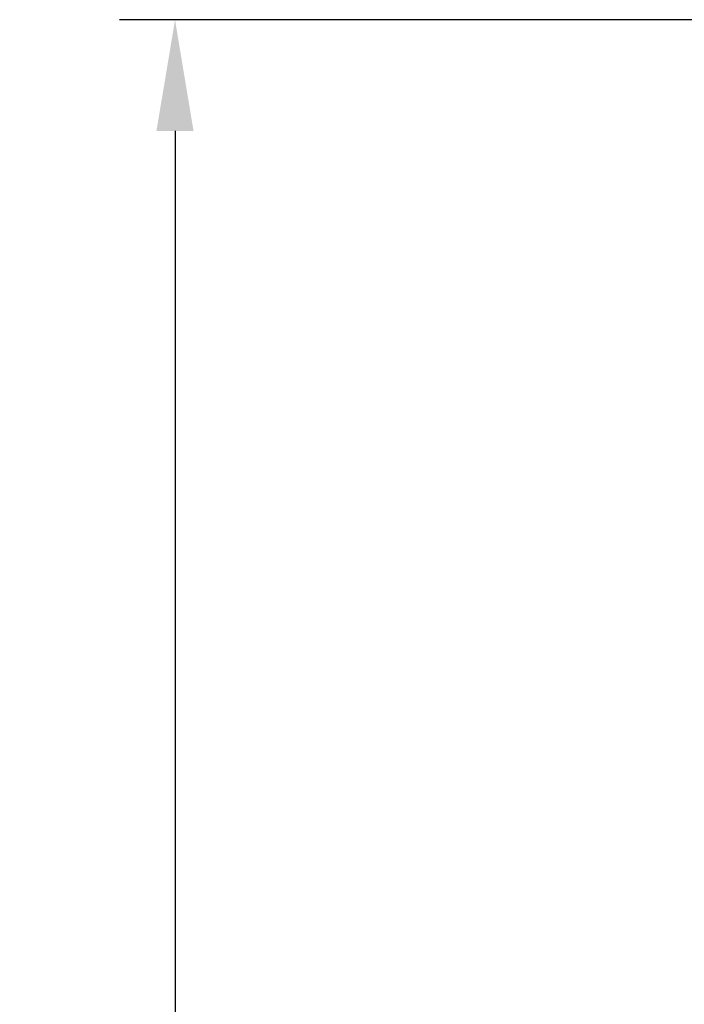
# Model space of a CAD drawing. Extents: x 23 to 2175, y 26 to 490.
# Tile 5 of 55: x 277 to 292, y 272 to 294. Entities that reach past the tile are written whole.
import ezdxf

# ---------------------------------------------------------------- set-up
doc = ezdxf.new("R2010")
doc.units = 0
doc.header["$LTSCALE"] = 23.1
doc.header["$MEASUREMENT"] = 0
doc.linetypes.add('CENTER2', pattern=[28.575, 19.05, -3.175, 3.175, -3.175])
doc.layers.get('Defpoints').update_dxf_attribs({"linetype": 'CONTINUOUS', "lineweight": 9})
doc.layers.add('图层3', color=1, linetype='CENTER2', lineweight=9)
doc.styles.get("Standard").update_dxf_attribs({"font": 'isocp3.shx', "bigfont": 'gbcbig.shx'})
doc.dimstyles.new('ISO-25', dxfattribs={"dimtxt": 2.5, "dimasz": 2.5, "dimexe": 1.25, "dimexo": 0.625, "dimtad": 1, "dimdec": 1, "dimdsep": 46, "dimtxsty": 'STANDARD', "dimcen": 2.5, "dimclrd": 1, "dimclre": 1, "dimadec": 0, "dimazin": 0, "dimtfac": 1, "dimtdec": 1, "dimtmove": 0, "dimatfit": 3, "dimfxl": 1, "dimarcsym": 0})

# ---------------------------------------------------------------- blocks, each defined once
blk = doc.blocks.new('*D567')
at = {"layer": 'Defpoints', "color": 0, "transparency": 16777216}
for p in [(295.021, 293.98), (280.968, 193.98), (292.971, 193.98)]:
    blk.add_point(p, dxfattribs=at)
at = {"layer": '图层3', "color": 1, "lineweight": -2, "transparency": 16777216}
for p, q in [((294.396, 293.98), (279.718, 293.98)), ((280.968, 291.48), (280.968, 196.48)), ((292.346, 193.98), (279.718, 193.98))]:
    blk.add_line(p, q, dxfattribs=at)
at = {"layer": '图层3', "color": 1, "transparency": 16777216}
for points in [[(280.551, 291.48), (281.384, 291.48), (280.968, 293.98)], [(280.551, 196.48), (281.384, 196.48), (280.968, 193.98)]]:
    blk.add_solid(points, dxfattribs=at)
at = {"layer": '图层3', "color": 0, "transparency": 16777216, "insert": (279.093, 243.98), "char_height": 2.5, "attachment_point": 5, "rotation": 90}
blk.add_mtext('100', dxfattribs=at)

msp = doc.modelspace()

# ---------------------------------------------------------------- dimensions: what is measured, and where the dimension line sits
at = {"layer": '图层3', "color": 0}
dim = msp.add_linear_dim(base=(280.968, 193.98), p1=(295.021, 293.98), p2=(292.971, 193.98), angle=90, dimstyle='ISO-25', override={"dimfxl": 0.66}, dxfattribs=at)
dim.commit()
dim.dimension.update_dxf_attribs({"geometry": '*D567', "text_midpoint": (279.093, 243.98)})

doc.saveas('drawing.dxf')
